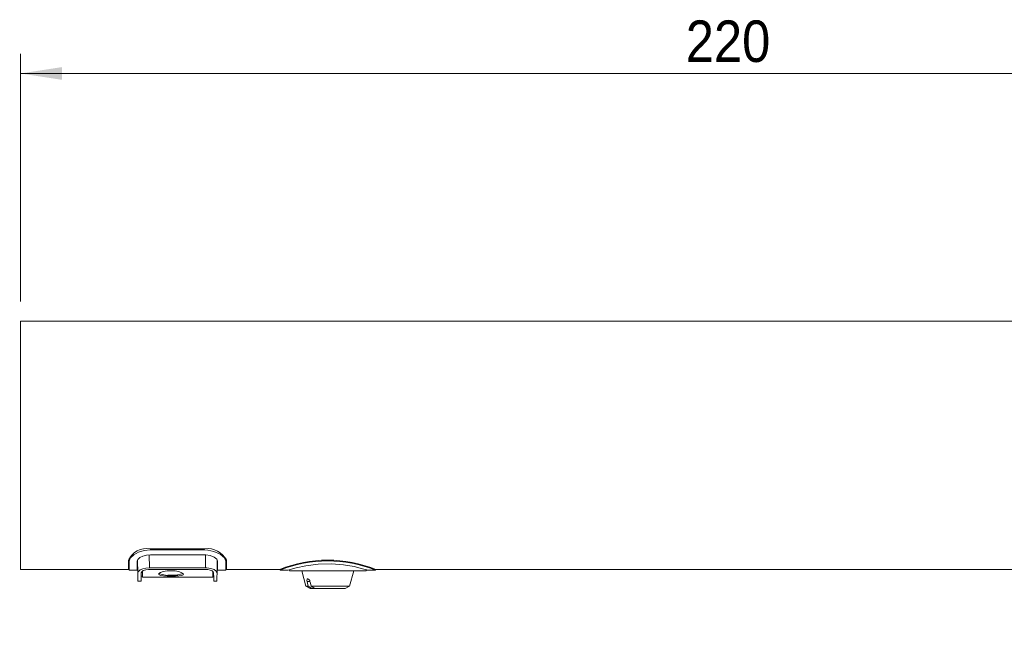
# Model space of a CAD drawing. Header units: millimetres. Extents: x 41 to 196, y 14 to 277.
# Tile 4 of 9: x 92 to 142, y 139 to 171. Entities that reach past the tile are written whole.
import ezdxf

# ---------------------------------------------------------------- set-up
doc = ezdxf.new("R2010")
doc.units = ezdxf.units.MM
doc.styles.add('SLDTEXTSTYLE0', font='GOTHIC.TTF', dxfattribs={"width": 0.913})
doc.dimstyles.new('SLDDIMSTYLE0', dxfattribs={"dimtxt": 2.116667, "dimasz": 2.116667, "dimexe": 0, "dimexo": 0.0625, "dimgap": 0.529167, "dimtad": 1, "dimlfac": 3, "dimrnd": 1e-09, "dimzin": 12, "dimdsep": 46, "dimtxsty": 'SLDTEXTSTYLE0', "dimsah": 1, "dimcen": 0.09, "dimadec": 0, "dimazin": 3, "dimtfac": 1, "dimtmove": 0, "dimatfit": 0, "dimfxl": 0, "dimfrac": 2, "dimtolj": 1, "dimtzin": 12, "dimarcsym": 0})
doc.dimstyles.new('SLDDIMSTYLE2', dxfattribs={"dimtxt": 2.116667, "dimasz": 2.116667, "dimexe": 0, "dimexo": 0.0625, "dimgap": 0.529167, "dimtad": 1, "dimlfac": 3, "dimrnd": 1e-09, "dimzin": 12, "dimdsep": 46, "dimtxsty": 'SLDTEXTSTYLE0', "dimsah": 1, "dimcen": 0.09, "dimadec": 0, "dimazin": 3, "dimtfac": 1, "dimtofl": 0, "dimtmove": 0, "dimatfit": 3, "dimfxl": 0, "dimfrac": 2, "dimtolj": 1, "dimtzin": 12, "dimarcsym": 0})

# ---------------------------------------------------------------- blocks, each defined once
blk = doc.blocks.new('*D3')
at = {"color": 7, "linetype": 'Continuous', "lineweight": 0}
for p, q in [((86.553, 155.933), (86.553, 160.003)), ((90.81, 155.933), (85.553, 155.933)), ((86.553, 155.933), (86.553, 143.266)), ((90.81, 143.266), (85.553, 143.266)), ((86.553, 143.266), (86.553, 139.195))]:
    blk.add_line(p, q, dxfattribs=at)
for points in [[(86.553, 155.933), (86.879, 158.049), (86.228, 158.049)], [(86.553, 143.266), (86.228, 141.149), (86.879, 141.149)]]:
    blk.add_solid(points, dxfattribs=at)
at = {"color": 7, "linetype": 'Continuous', "lineweight": 0, "char_height": 2.1167, "attachment_point": 1, "rotation": 90, "style": 'SLDTEXTSTYLE0'}
for s, insert in [('38', (83.85, 148.335, 0.033)), ('%%c', (83.85, 145.14, 0.033))]:
    blk.add_mtext(s, dxfattribs=dict(at, insert=insert))
blk = doc.blocks.new('*D4')
at = {"color": 7, "linetype": 'Continuous', "lineweight": 0}
for p, q in [((91.81, 156.933), (91.81, 169.554)), ((165.144, 158.933), (165.144, 169.554)), ((91.81, 168.554), (165.144, 168.554))]:
    blk.add_line(p, q, dxfattribs=at)
for points in [[(91.81, 168.554), (93.927, 168.229), (93.927, 168.88)], [(165.144, 168.554), (163.027, 168.88), (163.027, 168.229)]]:
    blk.add_solid(points, dxfattribs=at)
at = {"color": 7, "linetype": 'Continuous', "lineweight": 0, "insert": (125.74, 171.258, 0.033), "char_height": 2.1167, "attachment_point": 1, "style": 'SLDTEXTSTYLE0'}
blk.add_mtext('220', dxfattribs=at)

msp = doc.modelspace()

# ---------------------------------------------------------------- linework, layer by layer
at = {"color": 7, "linetype": 'Continuous', "lineweight": 15}
for p, q in [((160.1438, 155.9326), (91.8105, 155.9326)), ((91.8105, 149.5993), (91.8105, 155.9326)), ((91.8105, 143.266), (91.8105, 149.5993)), ((101.2105, 144.321), (98.4105, 144.321)), ((101.1771, 144.2592), (98.4438, 144.2592)), ((97.3105, 143.7383), (97.3105, 143.266)), ((97.3438, 143.6889), (97.3438, 143.8178)), ((97.3438, 143.6889), (97.3438, 143.2326)), ((97.7605, 143.6889), (97.7605, 143.2326)), ((97.7896, 143.0962), (97.7784, 143.736)), ((101.1771, 144.0108), (98.4438, 144.0108)), ((101.8424, 143.7305), (101.8313, 143.0962)), ((101.8605, 143.2326), (101.8605, 143.6889)), ((102.2771, 143.8473), (102.2771, 143.6889)), ((102.2771, 143.2326), (102.2771, 143.6889)), ((102.3105, 143.266), (102.3105, 143.7383)), ((91.8105, 143.266), (97.3105, 143.266)), ((97.3438, 143.2326), (97.7605, 143.2326)), ((98.0213, 142.866), (98.0213, 143.167)), ((98.385, 143.3528), (101.2359, 143.3528)), ((98.3983, 143.2693), (101.2227, 143.2693)), ((101.6213, 142.866), (101.6213, 143.151)), ((101.8605, 143.2326), (102.2771, 143.2326)), ((102.3105, 143.266), (105.0271, 143.266)), ((105.0438, 143.266), (105.0438, 143.2326)), ((105.0438, 143.2326), (105.4605, 143.2326)), ((105.5187, 143.2507), (105.5196, 143.1993)), ((105.5196, 143.1993), (109.4347, 143.1993)), ((106.1518, 143.1993), (106.36, 142.4224)), ((108.5957, 142.4224), (108.8038, 143.1993)), ((109.4347, 143.1993), (109.4352, 143.2326)), ((109.4664, 143.2326), (109.9105, 143.2326)), ((109.9105, 143.2326), (109.9105, 143.266)), ((109.9241, 143.266), (160.1438, 143.266)), ((97.7971, 142.666), (97.9545, 142.666)), ((97.9591, 142.9326), (98.0213, 142.9326)), ((98.0213, 142.866), (101.6213, 142.866)), ((98.8649, 143.0516), (98.8649, 143.0087)), ((99.8347, 142.9713), (99.3263, 142.9729)), ((100.1111, 143.0039), (100.1111, 143.0443)), ((101.6213, 142.9326), (101.6618, 142.9326)), ((101.6665, 142.666), (101.8238, 142.666)), ((106.36, 142.4224), (106.5831, 142.2936)), ((106.36, 142.4224), (106.4786, 142.4224)), ((106.4786, 142.4224), (106.6663, 142.2936)), ((106.6663, 142.2936), (106.5831, 142.2936)), ((106.6257, 142.4224), (108.5957, 142.4224)), ((106.8134, 142.2936), (106.6257, 142.4224)), ((106.6663, 142.2936), (106.8134, 142.2936)), ((108.3726, 142.2936), (106.8134, 142.2936)), ((108.3726, 142.2936), (108.5957, 142.4224))]:
    msp.add_line(p, q, dxfattribs=at)
at = {"color": 8, "linetype": 'Continuous', "lineweight": 15}
for p, q in [((98.4438, 144.2592), (98.4438, 144.321)), ((101.1771, 144.2592), (101.1771, 144.321)), ((98.3737, 144.0049), (98.385, 143.3528)), ((101.2359, 143.3528), (101.2473, 144.0085)), ((106.5722, 142.6603), (106.4251, 142.6603))]:
    msp.add_line(p, q, dxfattribs=at)
at = {"color": 7, "linetype": 'Continuous', "lineweight": 15, "flags": 128}
for points in [[(98.4438, 144.2592), (98.1189, 144.2277), (97.8319, 144.143), (97.5882, 144.0151), (97.4069, 143.8495), (97.3438, 143.6889)], [(102.2771, 143.6889), (102.2043, 143.8622), (101.9965, 144.0387), (101.667, 144.1862), (101.3577, 144.2496), (101.1771, 144.2592)], [(98.4438, 144.0108), (98.2367, 143.9933), (98.0535, 143.9457), (97.9019, 143.8731), (97.795, 143.7794), (97.7605, 143.6889)], [(101.8605, 143.6889), (101.8155, 143.7924), (101.6858, 143.8927), (101.4854, 143.9713), (101.259, 144.0081), (101.1771, 144.0108)], [(98.385, 143.3528), (98.2023, 143.339), (98.0404, 143.3008), (97.9087, 143.2429), (97.818, 143.1686), (97.7896, 143.0962)], [(97.962, 143.0941), (97.9904, 143.1516), (98.0707, 143.2055), (98.1933, 143.2468), (98.3354, 143.2673), (98.3983, 143.2693)], [(98.8546, 143.026), (98.8664, 143.0555), (98.9457, 143.1078), (99.0916, 143.1553), (99.284, 143.1877), (99.4921, 143.1984), (99.6911, 143.1877), (99.8678, 143.1591), (100.0096, 143.1165), (100.0991, 143.0662), (100.1212, 143.026)], [(101.2227, 143.2693), (101.3586, 143.2597), (101.4791, 143.2329), (101.5765, 143.1919), (101.641, 143.1397), (101.659, 143.0941)], [(101.8313, 143.0962), (101.7939, 143.1793), (101.6824, 143.2592), (101.5109, 143.3207), (101.3159, 143.3502), (101.2359, 143.3528)], [(105.4605, 143.2326), (105.5678, 143.2658), (105.8751, 143.3516), (106.3636, 143.4587), (106.9947, 143.5412), (107.665, 143.5576), (108.2876, 143.5063), (108.8315, 143.4105), (109.25, 143.3056), (109.4699, 143.2402), (109.4664, 143.2413)], [(97.7896, 143.0962), (97.7938, 142.8583), (97.7963, 142.7142), (97.7971, 142.666)], [(97.9545, 142.666), (97.9553, 142.714), (97.9578, 142.8574), (97.962, 143.0941)], [(100.1212, 143.026), (100.1088, 142.9987), (100.0313, 142.9623), (99.891, 142.9371), (99.7063, 142.9227), (99.4987, 142.9179), (99.2897, 142.9218), (99.1033, 142.935), (98.9599, 142.9583), (98.8745, 142.9924), (98.8546, 143.026)], [(101.659, 143.0941), (101.6631, 142.8574), (101.6656, 142.714), (101.6665, 142.666)], [(101.8238, 142.666), (101.8247, 142.7142), (101.8272, 142.8583), (101.8313, 143.0962)], [(106.4251, 142.6603), (106.4185, 142.7061), (106.4205, 142.7463), (106.4316, 142.7763), (106.4506, 142.7917), (106.4625, 142.7936)], [(106.4251, 142.6603), (106.4451, 142.5711), (106.4786, 142.4224)], [(106.6257, 142.4224), (106.5922, 142.5711), (106.5722, 142.6603)]]:
    msp.add_lwpolyline(points, dxfattribs=at)
at = {"color": 7, "linetype": 'Continuous', "lineweight": 15}
for centre, radius, start, end in [((98.2549, 143.2849), 1.0477, 81.4625, 154.35371), ((101.3542, 143.2626), 1.0681, 26.44934, 97.73445), ((107.4771, 137.2177), 6.5256, 67.97611, 112.05101), ((107.4771, 137.1453), 6.5557, 68.23638, 111.78776), ((99.4768, 144.929), 1.967, 252.74541, 288.77592), ((106.4123, 142.6406), 0.161, 7.02119, 71.84442)]:
    msp.add_arc(centre, radius, start, end, dxfattribs=at)

# ---------------------------------------------------------------- dimensions: what is measured, and where the dimension line sits
at = {"color": 7, "linetype": 'Continuous', "lineweight": 0}
dim = msp.add_linear_dim(base=(165.1438, 168.5544), p1=(91.8105, 155.9326), p2=(165.1438, 157.9326), angle=0, dimstyle='SLDDIMSTYLE2', dxfattribs=at)
dim.commit()
dim.dimension.update_dxf_attribs({"geometry": '*D4', "text_midpoint": (128.9442, 168.5544), "dimtype": 160})
dim = msp.add_linear_dim(base=(86.5533, 143.266), p1=(91.8105, 155.9326), p2=(91.8105, 143.266), angle=90, text='%%c<>', dimstyle='SLDDIMSTYLE0', dxfattribs=at)
dim.commit()
dim.dimension.update_dxf_attribs({"geometry": '*D3', "text_midpoint": (86.5533, 149.1595), "dimtype": 160})

doc.saveas('drawing.dxf')
